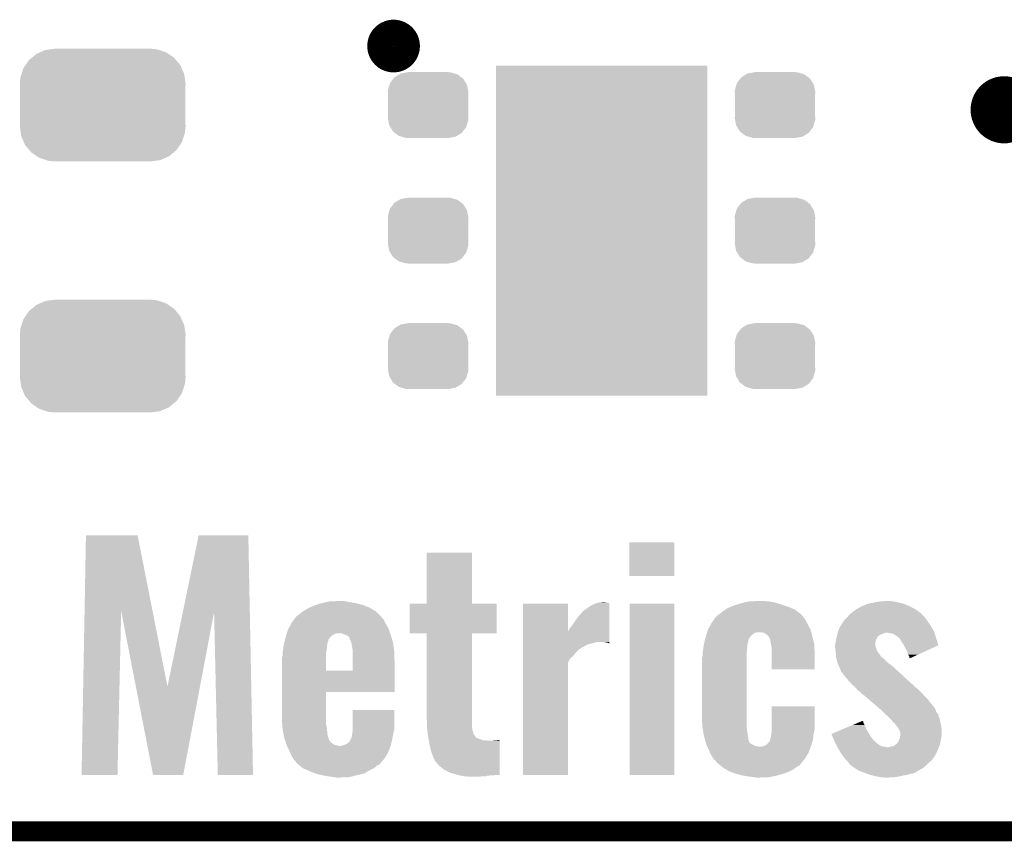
# Model space of a CAD drawing. Extents: x -1.3 to 24.2, y -3.9 to 56.
# Tile 4 of 45: x 7 to 14.5, y -3.9 to 2.3. Entities that reach past the tile are written whole.
import ezdxf

# ---------------------------------------------------------------- set-up
doc = ezdxf.new("R2010")
doc.units = 0
doc.layers.get('0').update_dxf_attribs({"linetype": 'CONTINUOUS'})
for name, color, linetype in [('LIFE_METRICS_CLICK_V101_GKO', 9, 'CONTINUOUS'), ('LIFE_METRICS_CLICK_V101_GTO', 11, 'CONTINUOUS'), ('LIFE_METRICS_CLICK_V101_GTS', 8, 'CONTINUOUS')]:
    doc.layers.add(name, color=color, linetype=linetype)

# ---------------------------------------------------------------- blocks, each defined once
blk = doc.blocks.new('RECTANGLE_99')
blk.add_solid([(0.8001, 1.24968), (0.8001, -1.24968), (-0.8001, 1.24968), (-0.8001, -1.24968)])
blk = doc.blocks.new('CUSTOM_115')
for points in [[(-0.254768, 0.210758), (-0.218054, 0.233), (0.251368, 0.210758), (0.222016, 0.233)], [(-0.218054, 0.233), (-0.20777, 0.23923), (0.222016, 0.233), (0.200324, 0.23923)], [(-0.20777, 0.23923), (-0.157486, 0.248168), (0.200324, 0.23923), (0.169202, 0.248168)], [(-0.157486, 0.248168), (-0.15367, 0.248846), (0.169202, 0.248168), (0.15367, 0.248846)], [(-0.15367, 0.248846), (-0.15367, 0.25019), (0.15367, 0.248846), (0.15367, 0.25019)], [(-0.303986, 0.114586), (-0.29256, 0.153072), (0.301898, 0.114586), (0.2947, 0.153072)], [(-0.29256, 0.153072), (-0.288346, 0.167262), (0.2947, 0.153072), (0.28593, 0.167262)], [(-0.288346, 0.167262), (-0.263218, 0.199814), (0.28593, 0.167262), (0.26581, 0.199814)], [(-0.263218, 0.199814), (-0.254768, 0.210758), (0.26581, 0.199814), (0.251368, 0.210758)], [(-0.3048, 0.09906), (-0.303986, 0.114586), (0.3048, 0.09906), (0.301898, 0.114586)], [(-0.30353, 0.079592), (-0.3048, 0.09906), (0.30353, 0.079592), (0.3048, 0.09906)], [(-0.30353, -0.079592), (-0.30353, 0.079592), (0.30353, -0.079592), (0.30353, 0.079592)], [(-0.3048, -0.09906), (-0.30353, -0.079592), (0.3048, -0.09906), (0.30353, -0.079592)], [(-0.301896, -0.114586), (-0.3048, -0.09906), (0.303986, -0.114586), (0.3048, -0.09906)], [(-0.2947, -0.153072), (-0.301896, -0.114586), (0.292558, -0.153072), (0.303986, -0.114586)], [(-0.285928, -0.167262), (-0.2947, -0.153072), (0.288346, -0.167262), (0.292558, -0.153072)], [(-0.26581, -0.199814), (-0.285928, -0.167262), (0.263216, -0.199814), (0.288346, -0.167262)], [(-0.251366, -0.210758), (-0.26581, -0.199814), (0.254768, -0.210758), (0.263216, -0.199814)], [(-0.222016, -0.233), (-0.251366, -0.210758), (0.218052, -0.233), (0.254768, -0.210758)], [(-0.200322, -0.23923), (-0.222016, -0.233), (0.20777, -0.23923), (0.218052, -0.233)], [(-0.169202, -0.248168), (-0.200322, -0.23923), (0.157484, -0.248168), (0.20777, -0.23923)], [(-0.15367, -0.248846), (-0.169202, -0.248168), (0.15367, -0.248846), (0.157484, -0.248168)], [(-0.15367, -0.25019), (-0.15367, -0.248846), (0.15367, -0.25019), (0.15367, -0.248846)]]:
    blk.add_solid(points)
blk = doc.blocks.new('CUSTOM_116')
for points in [[(-0.537468, 0.357976), (-0.50137, 0.387716), (0.540962, 0.357976), (0.497426, 0.387716)], [(-0.50137, 0.387716), (-0.475056, 0.399202), (0.497426, 0.387716), (0.48061, 0.399202)], [(-0.475056, 0.399202), (-0.434384, 0.416954), (0.48061, 0.399202), (0.427352, 0.416954)], [(-0.434384, 0.416954), (-0.39463, 0.422314), (0.427352, 0.416954), (0.41127, 0.422314)], [(-0.39463, 0.422314), (-0.36195, 0.42672), (0.41127, 0.422314), (0.36195, 0.42672)], [(-0.599296, 0.281086), (-0.585008, 0.30179), (0.596864, 0.281086), (0.587708, 0.30179)], [(-0.585008, 0.30179), (-0.55778, 0.34124), (0.587708, 0.30179), (0.554888, 0.34124)], [(-0.55778, 0.34124), (-0.537468, 0.357976), (0.554888, 0.34124), (0.540962, 0.357976)], [(-0.622738, 0.21186), (-0.614922, 0.234946), (0.620494, 0.21186), (0.617268, 0.234946)], [(-0.614922, 0.234946), (-0.599296, 0.281086), (0.617268, 0.234946), (0.596864, 0.281086)], [(-0.62738, 0.16256), (-0.622738, 0.21186), (0.62738, 0.16256), (0.620494, 0.21186)], [(-0.62611, 0.136688), (-0.62738, 0.16256), (0.62611, 0.136688), (0.62738, 0.16256)], [(-0.62611, -0.136688), (-0.62611, 0.136688), (0.62611, -0.136688), (0.62611, 0.136688)], [(-0.62738, -0.16256), (-0.62611, -0.136688), (0.62738, -0.16256), (0.62611, -0.136688)], [(-0.620492, -0.21186), (-0.62738, -0.16256), (0.622738, -0.21186), (0.62738, -0.16256)], [(-0.617268, -0.234946), (-0.620492, -0.21186), (0.61492, -0.234946), (0.622738, -0.21186)], [(-0.596862, -0.281086), (-0.617268, -0.234946), (0.599296, -0.281086), (0.61492, -0.234946)], [(-0.587708, -0.30179), (-0.596862, -0.281086), (0.585006, -0.30179), (0.599296, -0.281086)], [(-0.554886, -0.34124), (-0.587708, -0.30179), (0.55778, -0.34124), (0.585006, -0.30179)], [(-0.540962, -0.357976), (-0.554886, -0.34124), (0.537466, -0.357976), (0.55778, -0.34124)], [(-0.497424, -0.387716), (-0.540962, -0.357976), (0.50137, -0.387716), (0.537466, -0.357976)], [(-0.48061, -0.399202), (-0.497424, -0.387716), (0.475054, -0.399202), (0.50137, -0.387716)], [(-0.42735, -0.416954), (-0.48061, -0.399202), (0.434384, -0.416954), (0.475054, -0.399202)], [(-0.41127, -0.422314), (-0.42735, -0.416954), (0.394628, -0.422314), (0.434384, -0.416954)], [(-0.36195, -0.42672), (-0.41127, -0.422314), (0.36195, -0.42672), (0.394628, -0.422314)]]:
    blk.add_solid(points)

msp = doc.modelspace()

# ---------------------------------------------------------------- linework, layer by layer
at = {"layer": 'LIFE_METRICS_CLICK_V101_GKO', "const_width": 0.1524}
msp.add_lwpolyline([(-1.27, -3.81), (21.59, -3.81)], dxfattribs=at)
at = {"layer": 'LIFE_METRICS_CLICK_V101_GTO'}
for points, const_width in [([(9.75614, 2.1336, 1), (9.95426, 2.1336, 1)], 0.20066), ([(14.351, 1.651, 1), (14.605, 1.651, 1)], 0.254)]:
    msp.add_lwpolyline(points, format="xyb", close=True, dxfattribs=dict(at, const_width=const_width))
for points in [[(7.515578, -2.143964), (7.52604, -1.569738), (8.030524, -2.143964), (7.917184, -1.569738)], [(7.52604, -1.569738), (7.526042, -1.56972), (7.917184, -1.569738), (7.526042, -1.56972)], [(8.259482, -2.151586), (8.379472, -1.569742), (8.766782, -2.151586), (8.75538, -1.569742)], [(8.379472, -1.569742), (8.379478, -1.56972), (8.75538, -1.569742), (8.379478, -1.56972)], [(11.64082, -1.877038), (11.64084, -1.623082), (11.981158, -1.877038), (11.98118, -1.623082)], [(11.64084, -1.623082), (11.640842, -1.62306), (11.98118, -1.623082), (11.640842, -1.62306)], [(10.10666, -2.087858), (10.10668, -1.701822), (10.449582, -2.087858), (10.44956, -1.701822)], [(10.10668, -1.701822), (10.106682, -1.7018), (10.44956, -1.701822), (10.106682, -1.7018)], [(11.981158, -1.87706), (11.64082, -1.877038), (11.981158, -1.87706), (11.981158, -1.877038)], [(9.273536, -2.095502), (9.30402, -2.085342), (9.616442, -2.095502), (9.577842, -2.085342)], [(9.30402, -2.085342), (9.315034, -2.0828), (9.577842, -2.085342), (9.568182, -2.0828)], [(9.315034, -2.0828), (9.34805, -2.07518), (9.568182, -2.0828), (9.51738, -2.07518)], [(9.34805, -2.07518), (9.370062, -2.0701), (9.51738, -2.07518), (9.491982, -2.0701)], [(9.370062, -2.0701), (9.44372, -2.06756), (9.491982, -2.0701), (9.479282, -2.06756)], [(11.361418, -2.0955), (11.386818, -2.08534), (11.488418, -2.0955), (11.488418, -2.08534)], [(11.386818, -2.08534), (11.395224, -2.082818), (11.488418, -2.08534), (11.48842, -2.082818)], [(11.395224, -2.082818), (11.412222, -2.07772), (11.48842, -2.082818), (11.4681, -2.07772)], [(11.412222, -2.07772), (11.440158, -2.07518), (11.4681, -2.07772), (11.452862, -2.07518)], [(12.45906, -2.09296), (12.4841, -2.08534), (12.7889, -2.09296), (12.764772, -2.08534)], [(12.4841, -2.08534), (12.51458, -2.07772), (12.764772, -2.08534), (12.740642, -2.07772)], [(12.51458, -2.07772), (12.545062, -2.0701), (12.740642, -2.07772), (12.69492, -2.0701)], [(12.545062, -2.0701), (12.62126, -2.06756), (12.69492, -2.0701), (12.65682, -2.06756)], [(13.444222, -2.08788), (13.4747, -2.0828), (13.715996, -2.08788), (13.695678, -2.0828)], [(13.4747, -2.0828), (13.496712, -2.07772), (13.695678, -2.0828), (13.67536, -2.07772)], [(13.496712, -2.07772), (13.50772, -2.07518), (13.67536, -2.07772), (13.663506, -2.07518)], [(13.50772, -2.07518), (13.54328, -2.0701), (13.663506, -2.07518), (13.639798, -2.0701)], [(13.54328, -2.0701), (13.583918, -2.06756), (13.639798, -2.0701), (13.61186, -2.06756)], [(7.493, -3.383258), (7.515578, -2.143964), (7.764758, -3.383258), (7.792716, -2.143964)], [(7.903932, -2.715152), (7.792716, -2.143964), (8.143262, -2.715152), (8.030524, -2.143964)], [(8.143262, -2.715152), (8.259482, -2.151586), (8.389348, -2.715152), (8.49626, -2.151586)], [(8.52424, -3.383258), (8.49626, -2.151586), (8.790918, -3.383258), (8.766782, -2.151586)], [(9.14146, -2.16662), (9.164322, -2.14884), (9.742326, -2.16662), (9.723438, -2.14884)], [(9.164322, -2.14884), (9.172446, -2.143762), (9.723438, -2.14884), (9.718042, -2.143762)], [(9.172446, -2.143762), (9.204962, -2.12344), (9.718042, -2.143762), (9.682944, -2.12344)], [(9.204962, -2.12344), (9.222106, -2.11582), (9.682944, -2.12344), (9.669782, -2.11582)], [(9.222106, -2.11582), (9.25068, -2.10312), (9.669782, -2.11582), (9.636442, -2.10312)], [(9.25068, -2.10312), (9.273536, -2.095502), (9.636442, -2.10312), (9.616442, -2.095502)], [(9.97712, -2.311378), (9.97714, -2.087902), (10.634958, -2.311378), (10.63498, -2.087902)], [(9.97714, -2.087902), (9.977142, -2.08788), (10.63498, -2.087902), (10.449582, -2.08788)], [(9.977142, -2.08788), (10.10666, -2.087858), (10.449582, -2.08788), (10.449582, -2.087858)], [(10.835658, -2.296102), (10.83566, -2.087902), (11.17604, -2.296102), (11.176, -2.087902)], [(10.83566, -2.087902), (10.835662, -2.08788), (11.176, -2.087902), (10.835662, -2.08788)], [(11.252202, -2.186938), (11.290302, -2.143758), (11.488412, -2.186938), (11.488414, -2.143758)], [(11.290302, -2.143758), (11.33602, -2.11074), (11.488414, -2.143758), (11.488416, -2.11074)], [(11.33602, -2.11074), (11.361418, -2.0955), (11.488416, -2.11074), (11.488418, -2.0955)], [(11.64336, -3.383258), (11.64338, -2.087902), (11.981158, -3.383258), (11.98118, -2.087902)], [(11.64338, -2.087902), (11.643382, -2.08788), (11.98118, -2.087902), (11.643382, -2.08788)], [(12.32154, -2.16662), (12.3444, -2.14884), (12.938758, -2.16662), (12.915508, -2.14884)], [(12.3444, -2.14884), (12.365732, -2.133602), (12.915508, -2.14884), (12.89558, -2.133602)], [(12.365732, -2.133602), (12.37996, -2.12344), (12.89558, -2.133602), (12.87187, -2.12344)], [(12.37996, -2.12344), (12.408532, -2.11074), (12.87187, -2.12344), (12.842238, -2.11074)], [(12.408532, -2.11074), (12.42568, -2.103118), (12.842238, -2.11074), (12.819374, -2.103118)], [(12.42568, -2.103118), (12.45906, -2.09296), (12.819374, -2.103118), (12.7889, -2.09296)], [(13.307062, -2.169158), (13.319754, -2.159004), (13.856546, -2.169158), (13.848082, -2.159004)], [(13.319754, -2.159004), (13.322934, -2.15646), (13.848082, -2.159004), (13.843002, -2.15646)], [(13.322934, -2.15646), (13.33246, -2.14884), (13.843002, -2.15646), (13.83261, -2.14884)], [(13.33246, -2.14884), (13.357858, -2.13106), (13.83261, -2.14884), (13.808362, -2.13106)], [(13.357858, -2.13106), (13.362208, -2.128522), (13.808362, -2.13106), (13.8049, -2.128522)], [(13.362208, -2.128522), (13.38834, -2.11328), (13.8049, -2.128522), (13.77442, -2.11328)], [(13.38834, -2.11328), (13.40358, -2.10566), (13.77442, -2.11328), (13.75918, -2.10566)], [(13.40358, -2.10566), (13.4239, -2.09804), (13.75918, -2.10566), (13.740674, -2.09804)], [(13.4239, -2.09804), (13.444216, -2.087882), (13.740674, -2.09804), (13.716002, -2.087882)], [(13.444216, -2.087882), (13.444222, -2.08788), (13.716002, -2.087882), (13.715996, -2.08788)], [(9.063082, -2.27076), (9.083042, -2.23266), (9.81456, -2.27076), (9.7917, -2.23266)], [(9.083042, -2.23266), (9.103624, -2.204724), (9.7917, -2.23266), (9.779002, -2.204724)], [(9.103624, -2.204724), (9.112984, -2.192022), (9.779002, -2.204724), (9.763766, -2.192022)], [(9.112984, -2.192022), (9.118596, -2.184406), (9.763766, -2.192022), (9.76122, -2.184406)], [(9.118596, -2.184406), (9.118602, -2.184398), (9.76122, -2.184406), (9.761212, -2.184398)], [(9.118602, -2.184398), (9.12622, -2.17932), (9.761212, -2.184398), (9.755818, -2.17932)], [(9.12622, -2.17932), (9.14146, -2.16662), (9.755818, -2.17932), (9.742326, -2.16662)], [(11.19632, -2.26568), (11.22172, -2.23012), (11.488406, -2.26568), (11.488408, -2.23012)], [(11.22172, -2.23012), (11.252202, -2.186938), (11.488408, -2.23012), (11.488412, -2.186938)], [(12.25913, -2.24028), (12.263122, -2.23266), (12.98956, -2.24028), (12.985458, -2.23266)], [(12.263122, -2.23266), (12.281836, -2.20726), (12.985458, -2.23266), (12.971782, -2.20726)], [(12.281836, -2.20726), (12.298682, -2.1844), (12.971782, -2.20726), (12.954, -2.1844)], [(12.298682, -2.1844), (12.30376, -2.17932), (12.954, -2.1844), (12.949768, -2.17932)], [(12.30376, -2.17932), (12.317984, -2.16916), (12.949768, -2.17932), (12.9413, -2.16916)], [(12.317984, -2.16916), (12.321536, -2.166622), (12.9413, -2.16916), (12.93876, -2.166622)], [(12.321536, -2.166622), (12.32154, -2.16662), (12.93876, -2.166622), (12.938758, -2.16662)], [(13.25118, -2.237738), (13.253722, -2.23266), (13.91031, -2.237738), (13.907046, -2.23266)], [(13.253722, -2.23266), (13.26134, -2.2225), (13.907046, -2.23266), (13.900514, -2.2225)], [(13.26134, -2.2225), (13.263032, -2.21996), (13.900514, -2.2225), (13.89888, -2.21996)], [(13.263032, -2.21996), (13.271502, -2.207258), (13.89888, -2.21996), (13.889642, -2.207258)], [(13.271502, -2.207258), (13.289276, -2.192022), (13.889642, -2.207258), (13.87856, -2.192022)], [(13.289276, -2.192022), (13.289282, -2.192018), (13.87856, -2.192022), (13.878558, -2.192018)], [(13.289282, -2.192018), (13.30311, -2.174238), (13.878558, -2.192018), (13.860778, -2.174238)], [(13.30311, -2.174238), (13.307062, -2.169158), (13.860778, -2.174238), (13.856546, -2.169158)], [(9.047018, -2.3114), (9.0551, -2.285998), (9.829534, -2.3114), (9.820174, -2.285998)], [(9.0551, -2.285998), (9.063082, -2.27076), (9.820174, -2.285998), (9.81456, -2.27076)], [(10.835656, -2.37744), (10.835658, -2.296102), (11.488398, -2.37744), (11.488404, -2.296102)], [(11.17604, -2.296102), (11.18108, -2.288538), (11.488404, -2.296102), (11.488404, -2.288538)], [(11.18108, -2.288538), (11.18616, -2.27838), (11.488404, -2.288538), (11.488404, -2.27838)], [(11.18616, -2.27838), (11.19632, -2.26568), (11.488404, -2.27838), (11.488406, -2.26568)], [(12.223864, -2.321562), (12.228712, -2.306322), (12.570458, -2.321562), (12.595856, -2.306322)], [(12.228712, -2.306322), (12.229522, -2.30378), (12.595856, -2.306322), (12.61618, -2.30378)], [(12.229522, -2.30378), (12.23518, -2.285998), (13.01777, -2.30378), (13.01309, -2.285998)], [(12.23518, -2.285998), (12.236508, -2.283462), (13.01309, -2.285998), (13.012422, -2.283462)], [(12.236508, -2.283462), (12.25913, -2.24028), (13.012422, -2.283462), (12.98956, -2.24028)], [(12.656818, -2.30632), (12.623802, -2.30378), (13.018438, -2.30632), (13.01777, -2.30378)], [(12.677138, -2.31902), (12.656818, -2.30632), (13.02178, -2.31902), (13.018438, -2.30632)], [(13.217182, -2.3114), (13.218356, -2.30632), (13.56868, -2.3114), (13.586456, -2.30632)], [(13.218356, -2.30632), (13.2207, -2.29616), (13.95019, -2.30632), (13.947142, -2.29616)], [(13.2207, -2.29616), (13.220702, -2.296158), (13.947142, -2.29616), (13.947142, -2.296158)], [(13.220702, -2.296158), (13.233402, -2.26568), (13.947142, -2.296158), (13.928092, -2.26568)], [(13.233402, -2.26568), (13.239866, -2.25552), (13.928092, -2.26568), (13.92174, -2.25552)], [(13.239866, -2.25552), (13.25118, -2.237738), (13.92174, -2.25552), (13.91031, -2.237738)], [(13.6144, -2.3114), (13.594078, -2.30632), (13.951714, -2.3114), (13.95019, -2.30632)], [(9.02462, -2.39522), (9.027038, -2.385058), (9.35355, -2.39522), (9.354822, -2.385058)], [(9.027038, -2.385058), (9.030666, -2.36982), (9.354822, -2.385058), (9.359898, -2.36982)], [(9.030666, -2.36982), (9.033086, -2.359656), (9.359898, -2.36982), (9.362442, -2.359656)], [(9.033086, -2.359656), (9.0349, -2.35204), (9.362442, -2.359656), (9.36752, -2.35204)], [(9.0349, -2.35204), (9.03732, -2.341882), (9.36752, -2.35204), (9.375646, -2.341882)], [(9.03732, -2.341882), (9.038128, -2.33934), (9.375646, -2.341882), (9.37768, -2.33934)], [(9.038128, -2.33934), (9.04136, -2.329178), (9.37768, -2.33934), (9.387842, -2.329178)], [(9.04136, -2.329178), (9.04621, -2.31394), (9.387842, -2.329178), (9.415784, -2.31394)], [(9.04621, -2.31394), (9.047018, -2.3114), (9.415784, -2.31394), (9.436102, -2.3114)], [(9.47928, -2.31902), (9.461496, -2.3114), (9.83234, -2.31902), (9.829534, -2.3114)], [(9.50468, -2.329184), (9.47928, -2.31902), (9.835434, -2.329184), (9.83234, -2.31902)], [(9.52246, -2.346966), (9.50468, -2.329184), (9.840846, -2.346966), (9.835434, -2.329184)], [(9.522462, -2.349502), (9.52246, -2.346966), (9.841618, -2.349502), (9.840846, -2.346966)], [(9.52754, -2.36474), (9.522462, -2.349502), (9.846256, -2.36474), (9.841618, -2.349502)], [(9.533892, -2.377442), (9.52754, -2.36474), (9.85012, -2.377442), (9.846256, -2.36474)], [(9.53516, -2.379982), (9.533892, -2.377442), (9.850484, -2.379982), (9.85012, -2.377442)], [(9.54278, -2.42316), (9.53516, -2.379982), (9.856652, -2.42316), (9.850484, -2.379982)], [(10.106638, -2.3114), (9.97712, -2.311378), (10.634958, -2.3114), (10.634958, -2.311378)], [(10.10664, -2.311422), (10.106638, -2.3114), (10.44956, -2.311422), (10.634958, -2.3114)], [(10.10666, -2.96418), (10.10664, -2.311422), (10.44956, -2.96418), (10.44956, -2.311422)], [(10.835656, -2.37998), (10.835656, -2.37744), (11.38682, -2.37998), (11.399518, -2.37744)], [(10.835656, -2.38506), (10.835656, -2.37998), (11.36904, -2.38506), (11.38682, -2.37998)], [(10.835656, -2.39522), (10.835656, -2.38506), (11.325858, -2.39522), (11.36904, -2.38506)], [(11.463018, -2.37998), (11.440158, -2.37744), (11.488398, -2.37998), (11.488398, -2.37744)], [(11.480798, -2.385058), (11.463018, -2.37998), (11.488398, -2.385058), (11.488398, -2.37998)], [(11.485876, -2.387598), (11.480798, -2.385058), (11.488398, -2.387598), (11.488398, -2.385058)], [(12.2047, -2.39522), (12.208932, -2.37744), (12.5349, -2.39522), (12.53998, -2.37744)], [(12.208932, -2.37744), (12.21498, -2.352044), (12.53998, -2.37744), (12.545058, -2.352044)], [(12.21498, -2.352044), (12.21619, -2.346962), (12.545058, -2.352044), (12.550138, -2.346962)], [(12.21619, -2.346962), (12.2174, -2.341882), (12.550138, -2.346962), (12.553524, -2.341882)], [(12.2174, -2.341882), (12.220632, -2.33172), (12.553524, -2.341882), (12.5603, -2.33172)], [(12.220632, -2.33172), (12.223864, -2.321562), (12.5603, -2.33172), (12.570458, -2.321562)], [(12.68984, -2.331718), (12.677138, -2.31902), (13.02512, -2.331718), (13.02178, -2.31902)], [(12.689844, -2.33172), (12.68984, -2.331718), (13.02512, -2.33172), (13.02512, -2.331718)], [(12.694914, -2.334258), (12.689844, -2.33172), (13.025756, -2.334258), (13.02512, -2.33172)], [(12.70254, -2.3495), (12.694914, -2.334258), (13.029566, -2.3495), (13.025756, -2.334258)], [(12.70762, -2.36728), (12.70254, -2.3495), (13.03401, -2.36728), (13.029566, -2.3495)], [(12.712702, -2.392682), (12.70762, -2.36728), (13.04036, -2.392682), (13.03401, -2.36728)], [(13.19929, -2.392678), (13.20292, -2.379978), (13.50264, -2.392678), (13.50391, -2.379978)], [(13.20292, -2.379978), (13.20433, -2.367284), (13.50391, -2.379978), (13.50518, -2.367284)], [(13.20433, -2.367284), (13.20546, -2.357118), (13.50518, -2.367284), (13.51026, -2.357118)], [(13.20546, -2.357118), (13.20823, -2.34696), (13.51026, -2.357118), (13.51534, -2.34696)], [(13.20823, -2.34696), (13.211692, -2.334262), (13.51534, -2.34696), (13.522958, -2.334262)], [(13.211692, -2.334262), (13.212386, -2.331722), (13.522958, -2.334262), (13.5255, -2.331722)], [(13.212386, -2.331722), (13.21308, -2.32918), (13.5255, -2.331722), (13.530074, -2.32918)], [(13.21308, -2.32918), (13.215424, -2.31902), (13.530074, -2.32918), (13.548358, -2.31902)], [(13.215424, -2.31902), (13.217182, -2.3114), (13.548358, -2.31902), (13.56868, -2.3114)], [(13.634718, -2.31394), (13.6144, -2.3114), (13.952476, -2.31394), (13.951714, -2.3114)], [(13.667738, -2.334258), (13.634718, -2.31394), (13.95857, -2.334258), (13.952476, -2.31394)], [(13.682256, -2.34696), (13.667738, -2.334258), (13.96238, -2.34696), (13.95857, -2.334258)], [(13.688058, -2.352038), (13.682256, -2.34696), (13.963994, -2.352038), (13.96238, -2.34696)], [(13.693138, -2.359658), (13.688058, -2.352038), (13.966416, -2.359658), (13.963994, -2.352038)], [(13.69568, -2.36474), (13.693138, -2.359658), (13.968032, -2.36474), (13.966416, -2.359658)], [(13.718968, -2.402848), (13.69568, -2.36474), (13.980142, -2.402848), (13.968032, -2.36474)], [(9.01446, -2.484118), (9.016046, -2.458718), (9.34466, -2.484118), (9.34466, -2.458718)], [(9.016046, -2.458718), (9.017, -2.44348), (9.34466, -2.458718), (9.3472, -2.44348)], [(9.017, -2.44348), (9.019406, -2.428242), (9.3472, -2.44348), (9.34974, -2.428242)], [(9.019406, -2.428242), (9.023014, -2.40538), (9.34974, -2.428242), (9.35228, -2.40538)], [(9.023014, -2.40538), (9.02462, -2.39522), (9.35228, -2.40538), (9.35355, -2.39522)], [(9.54532, -2.440942), (9.54278, -2.42316), (9.859192, -2.440942), (9.856652, -2.42316)], [(9.545306, -2.52984), (9.545318, -2.448562), (9.86282, -2.52984), (9.86028, -2.448562)], [(9.545318, -2.448562), (9.54532, -2.440942), (9.86028, -2.448562), (9.859192, -2.440942)], [(10.835654, -2.461262), (10.835656, -2.433322), (11.23188, -2.461262), (11.25982, -2.433322)], [(10.835656, -2.42062), (10.835656, -2.39522), (11.280134, -2.42062), (11.325858, -2.39522)], [(10.835656, -2.420626), (10.835656, -2.42062), (11.277594, -2.420626), (11.280134, -2.42062)], [(10.835656, -2.428242), (10.835656, -2.420626), (11.269976, -2.428242), (11.277594, -2.420626)], [(10.835656, -2.433322), (10.835656, -2.428242), (11.25982, -2.433322), (11.269976, -2.428242)], [(11.488398, -2.3876), (11.485876, -2.387598), (11.488398, -2.3876), (11.488398, -2.387598)], [(12.19454, -2.484118), (12.196762, -2.448558), (12.52982, -2.484118), (12.52982, -2.448558)], [(12.196762, -2.448558), (12.19708, -2.44348), (12.52982, -2.448558), (12.53028, -2.44348)], [(12.19708, -2.44348), (12.200688, -2.42062), (12.53028, -2.44348), (12.53236, -2.42062)], [(12.200688, -2.42062), (12.204698, -2.395222), (12.53236, -2.42062), (12.5349, -2.395222)], [(12.204698, -2.395222), (12.2047, -2.39522), (12.5349, -2.395222), (12.5349, -2.39522)], [(12.71524, -2.405382), (12.712702, -2.392682), (13.040832, -2.405382), (13.04036, -2.392682)], [(12.71778, -2.42316), (12.71524, -2.405382), (13.04149, -2.42316), (13.040832, -2.405382)], [(12.71778, -2.46126), (12.71778, -2.42316), (13.0429, -2.46126), (13.04149, -2.42316)], [(13.19784, -2.397756), (13.19929, -2.392678), (13.50264, -2.397756), (13.50264, -2.392678)], [(13.19784, -2.39776), (13.19784, -2.397756), (13.50264, -2.39776), (13.50264, -2.397756)], [(13.19784, -2.415538), (13.19784, -2.39776), (13.505182, -2.415538), (13.50264, -2.39776)], [(13.197842, -2.415542), (13.19784, -2.415538), (13.505182, -2.415542), (13.505182, -2.415538)], [(13.201334, -2.443482), (13.197842, -2.415542), (13.515342, -2.443482), (13.505182, -2.415542)], [(13.20292, -2.45618), (13.201334, -2.443482), (13.524134, -2.45618), (13.515342, -2.443482)], [(13.204372, -2.476502), (13.20292, -2.45618), (13.538202, -2.476502), (13.524134, -2.45618)], [(13.72362, -2.410462), (13.718968, -2.402848), (13.963346, -2.410462), (13.980142, -2.402848)], [(13.74394, -2.4511), (13.72362, -2.410462), (13.8737, -2.4511), (13.963346, -2.410462)], [(13.75156, -2.47396), (13.74394, -2.4511), (13.823274, -2.47396), (13.8737, -2.4511)], [(9.00938, -2.593318), (9.009382, -2.496816), (9.34466, -2.593318), (9.34466, -2.496816)], [(9.009382, -2.496816), (9.01446, -2.484118), (9.34466, -2.496816), (9.34466, -2.484118)], [(9.545298, -2.59334), (9.545306, -2.52984), (9.862812, -2.59334), (9.86282, -2.52984)], [(10.83564, -3.383258), (10.835654, -2.532386), (11.175978, -3.383258), (11.176, -2.532386)], [(10.835654, -2.48412), (10.835654, -2.461262), (11.2141, -2.48412), (11.23188, -2.461262)], [(10.835654, -2.504442), (10.835654, -2.48412), (11.191238, -2.504442), (11.2141, -2.48412)], [(10.835654, -2.532386), (10.835654, -2.504442), (11.176, -2.532386), (11.191238, -2.504442)], [(12.18946, -2.956562), (12.189462, -2.496816), (12.52982, -2.956562), (12.52982, -2.496816)], [(12.189462, -2.496816), (12.19454, -2.484118), (12.52982, -2.496816), (12.52982, -2.484118)], [(12.71778, -2.585698), (12.71778, -2.46126), (13.042878, -2.585698), (13.0429, -2.46126)], [(13.204554, -2.479044), (13.204372, -2.476502), (13.540742, -2.479044), (13.538202, -2.476502)], [(13.204916, -2.48412), (13.204554, -2.479044), (13.543282, -2.48412), (13.540742, -2.479044)], [(13.20546, -2.49174), (13.204916, -2.48412), (13.550902, -2.49174), (13.543282, -2.48412)], [(13.206048, -2.49428), (13.20546, -2.49174), (13.55344, -2.49428), (13.550902, -2.49174)], [(13.208392, -2.504442), (13.206048, -2.49428), (13.568682, -2.504442), (13.55344, -2.49428)], [(13.212496, -2.522222), (13.208392, -2.504442), (13.58392, -2.522222), (13.568682, -2.504442)], [(13.21308, -2.524758), (13.212496, -2.522222), (13.58682, -2.524758), (13.58392, -2.522222)], [(13.218624, -2.54), (13.21308, -2.524758), (13.604238, -2.54), (13.58682, -2.524758)], [(13.75918, -2.486658), (13.75156, -2.47396), (13.795262, -2.486658), (13.823274, -2.47396)], [(13.76172, -2.496818), (13.75918, -2.486658), (13.77285, -2.496818), (13.795262, -2.486658)], [(13.76172, -2.501864), (13.76172, -2.496818), (13.76172, -2.501864), (13.77285, -2.496818)], [(9.00938, -2.59334), (9.00938, -2.593318), (9.545298, -2.59334), (9.34466, -2.593318)], [(9.00938, -2.7559), (9.00938, -2.59334), (9.862798, -2.7559), (9.862812, -2.59334)], [(13.042878, -2.58572), (12.71778, -2.585698), (13.042878, -2.58572), (13.042878, -2.585698)], [(13.22324, -2.5527), (13.218624, -2.54), (13.621702, -2.5527), (13.604238, -2.54)], [(13.226628, -2.560322), (13.22324, -2.5527), (13.632182, -2.560322), (13.621702, -2.5527)], [(13.2334, -2.57556), (13.226628, -2.560322), (13.648944, -2.57556), (13.632182, -2.560322)], [(13.237754, -2.58572), (13.2334, -2.57556), (13.66012, -2.58572), (13.648944, -2.57556)], [(13.241018, -2.593338), (13.237754, -2.58572), (13.668448, -2.593338), (13.66012, -2.58572)], [(13.24356, -2.60349), (13.241018, -2.593338), (13.679544, -2.60349), (13.668448, -2.593338)], [(13.248634, -2.606038), (13.24356, -2.60349), (13.68233, -2.606038), (13.679544, -2.60349)], [(13.26896, -2.63398), (13.248634, -2.606038), (13.712872, -2.63398), (13.68233, -2.606038)], [(13.2969, -2.667), (13.26896, -2.63398), (13.748964, -2.667), (13.712872, -2.63398)], [(13.3223, -2.69494), (13.2969, -2.667), (13.779502, -2.69494), (13.748964, -2.667)], [(8.034016, -3.383262), (7.903932, -2.715152), (8.262604, -3.383262), (8.389348, -2.715152)], [(9.00938, -2.755922), (9.00938, -2.7559), (9.34466, -2.755922), (9.862798, -2.7559)], [(9.00938, -2.956562), (9.00938, -2.755922), (9.34466, -2.956562), (9.34466, -2.755922)], [(13.322304, -2.694942), (13.3223, -2.69494), (13.779504, -2.694942), (13.779502, -2.69494)], [(13.3251, -2.697484), (13.322304, -2.694942), (13.784582, -2.697484), (13.779504, -2.694942)], [(13.341862, -2.712722), (13.3251, -2.697484), (13.797282, -2.712722), (13.784582, -2.697484)], [(13.35024, -2.72034), (13.341862, -2.712722), (13.807078, -2.72034), (13.797282, -2.712722)], [(13.359272, -2.7305), (13.35024, -2.72034), (13.82014, -2.7305), (13.807078, -2.72034)], [(13.37056, -2.7432), (13.359272, -2.7305), (13.834428, -2.7432), (13.82014, -2.7305)], [(13.380358, -2.75082), (13.37056, -2.7432), (13.843, -2.75082), (13.834428, -2.7432)], [(13.393418, -2.76098), (13.380358, -2.75082), (13.852238, -2.76098), (13.843, -2.75082)], [(13.40612, -2.773678), (13.393418, -2.76098), (13.86378, -2.773678), (13.852238, -2.76098)], [(13.411196, -2.776218), (13.40612, -2.773678), (13.86609, -2.776218), (13.86378, -2.773678)], [(13.414184, -2.77876), (13.411196, -2.776218), (13.8684, -2.77876), (13.86609, -2.776218)], [(13.447016, -2.806702), (13.414184, -2.77876), (13.89634, -2.806702), (13.8684, -2.77876)], [(13.485812, -2.83972), (13.447016, -2.806702), (13.92174, -2.83972), (13.89634, -2.806702)], [(9.54532, -3.037842), (9.54534, -2.893082), (9.86028, -3.037842), (9.86028, -2.893082)], [(9.54534, -2.893082), (9.545342, -2.89306), (9.86028, -2.893082), (9.545342, -2.89306)], [(12.71778, -3.040382), (12.7178, -2.865142), (13.0429, -3.040382), (13.0429, -2.865142)], [(12.7178, -2.865142), (12.717802, -2.86512), (13.0429, -2.865142), (12.717802, -2.86512)], [(13.521632, -2.870204), (13.485812, -2.83972), (13.947142, -2.870204), (13.92174, -2.83972)], [(13.527596, -2.87528), (13.521632, -2.870204), (13.949682, -2.87528), (13.947142, -2.870204)], [(13.53058, -2.87782), (13.527596, -2.87528), (13.951588, -2.87782), (13.949682, -2.87528)], [(13.538966, -2.885442), (13.53058, -2.87782), (13.957302, -2.885442), (13.951588, -2.87782)], [(13.55852, -2.90322), (13.538966, -2.885442), (13.962382, -2.90322), (13.957302, -2.885442)], [(13.558522, -2.903222), (13.55852, -2.90322), (13.962382, -2.903222), (13.962382, -2.90322)], [(13.578842, -2.923542), (13.558522, -2.903222), (13.97762, -2.923542), (13.962382, -2.903222)], [(9.012598, -3.004822), (9.00938, -2.956562), (9.34466, -3.004822), (9.34466, -2.956562)], [(10.108824, -3.0226), (10.10666, -2.96418), (10.44956, -3.0226), (10.44956, -2.96418)], [(12.194372, -3.03022), (12.18946, -2.956562), (12.52982, -3.03022), (12.52982, -2.956562)], [(13.363782, -2.992122), (13.394058, -2.97943), (13.41374, -2.992122), (13.4112, -2.97943)], [(13.394058, -2.97943), (13.400126, -2.976886), (13.4112, -2.97943), (13.406134, -2.976886)], [(13.400126, -2.976886), (13.40612, -2.974374), (13.406134, -2.976886), (13.40612, -2.974374)], [(13.58392, -2.928622), (13.578842, -2.923542), (13.979468, -2.928622), (13.97762, -2.923542)], [(13.60424, -2.9464), (13.58392, -2.928622), (13.985932, -2.9464), (13.979468, -2.928622)], [(13.609322, -2.951482), (13.60424, -2.9464), (13.98778, -2.951482), (13.985932, -2.9464)], [(13.62202, -2.96418), (13.609322, -2.951482), (13.990712, -2.96418), (13.98778, -2.951482)], [(13.632178, -2.976878), (13.62202, -2.96418), (13.993642, -2.976878), (13.990712, -2.96418)], [(13.6398, -2.9845), (13.632178, -2.976878), (13.9954, -2.9845), (13.993642, -2.976878)], [(9.013954, -3.025142), (9.012598, -3.004822), (9.34974, -3.025142), (9.34466, -3.004822)], [(9.01446, -3.03276), (9.013954, -3.025142), (9.350502, -3.03276), (9.34974, -3.025142)], [(9.022458, -3.07594), (9.01446, -3.03276), (9.35482, -3.07594), (9.350502, -3.03276)], [(9.542144, -3.0734), (9.54532, -3.047998), (9.85266, -3.0734), (9.858102, -3.047998)], [(9.54532, -3.047998), (9.54532, -3.037842), (9.858102, -3.047998), (9.86028, -3.037842)], [(10.1092, -3.03276), (10.108824, -3.0226), (10.45083, -3.03276), (10.44956, -3.0226)], [(10.11042, -3.042922), (10.1092, -3.03276), (10.4521, -3.042922), (10.45083, -3.03276)], [(10.114382, -3.075944), (10.11042, -3.042922), (10.462262, -3.075944), (10.4521, -3.042922)], [(12.19454, -3.03276), (12.194372, -3.03022), (12.530138, -3.03276), (12.52982, -3.03022)], [(12.198096, -3.05054), (12.19454, -3.03276), (12.53236, -3.05054), (12.530138, -3.03276)], [(12.20724, -3.096258), (12.198096, -3.05054), (12.53998, -3.096258), (12.53236, -3.05054)], [(12.71524, -3.0734), (12.71778, -3.050538), (13.035824, -3.0734), (13.040722, -3.050538)], [(12.71778, -3.050538), (12.71778, -3.040382), (13.040722, -3.050538), (13.0429, -3.040382)], [(13.169918, -3.073394), (13.254728, -3.03784), (13.456918, -3.073394), (13.434062, -3.03784)], [(13.254728, -3.03784), (13.333498, -3.004818), (13.434062, -3.03784), (13.42136, -3.004818)], [(13.333498, -3.004818), (13.363782, -2.992122), (13.42136, -3.004818), (13.41374, -2.992122)], [(13.642338, -2.987038), (13.6398, -2.9845), (13.995944, -2.987038), (13.9954, -2.9845)], [(13.649952, -2.992116), (13.642338, -2.987038), (13.997032, -2.992116), (13.995944, -2.987038)], [(13.64996, -2.994656), (13.649952, -2.992116), (13.997578, -2.994656), (13.997032, -2.992116)], [(13.66266, -3.01244), (13.64996, -2.994656), (14.001388, -3.01244), (13.997578, -2.994656)], [(13.67028, -3.02006), (13.66266, -3.01244), (14.00302, -3.02006), (14.001388, -3.01244)], [(13.675358, -3.02514), (13.67028, -3.02006), (14.00336, -3.02514), (14.00302, -3.02006)], [(13.68806, -3.05054), (13.675358, -3.02514), (14.005054, -3.05054), (14.00336, -3.02514)], [(13.690238, -3.058158), (13.68806, -3.05054), (14.00556, -3.058158), (14.005054, -3.05054)], [(9.02622, -3.096258), (9.022458, -3.07594), (9.3599, -3.096258), (9.35482, -3.07594)], [(9.02716, -3.10134), (9.02622, -3.096258), (9.361594, -3.10134), (9.3599, -3.096258)], [(9.03282, -3.119124), (9.02716, -3.10134), (9.36752, -3.119124), (9.361594, -3.10134)], [(9.033628, -3.121666), (9.03282, -3.119124), (9.367526, -3.121666), (9.36752, -3.119124)], [(9.034434, -3.1242), (9.033628, -3.121666), (9.37006, -3.1242), (9.367526, -3.121666)], [(9.039284, -3.139442), (9.034434, -3.1242), (9.382762, -3.139442), (9.37006, -3.1242)], [(9.52246, -3.131814), (9.525, -3.1242), (9.840594, -3.131814), (9.842498, -3.1242)], [(9.525, -3.1242), (9.530078, -3.11404), (9.842498, -3.1242), (9.84504, -3.11404)], [(9.530078, -3.11404), (9.53516, -3.103878), (9.84504, -3.11404), (9.846944, -3.103878)], [(9.53516, -3.103878), (9.54024, -3.088638), (9.846944, -3.103878), (9.849802, -3.088638)], [(9.54024, -3.088638), (9.542144, -3.0734), (9.849802, -3.088638), (9.85266, -3.0734)], [(10.11682, -3.096262), (10.114382, -3.075944), (10.47649, -3.096262), (10.462262, -3.075944)], [(10.117744, -3.101342), (10.11682, -3.096262), (10.480046, -3.101342), (10.47649, -3.096262)], [(10.118206, -3.10388), (10.117744, -3.101342), (10.487658, -3.10388), (10.480046, -3.101342)], [(10.119592, -3.1115), (10.118206, -3.10388), (10.50544, -3.1115), (10.487658, -3.10388)], [(10.121438, -3.12166), (10.119592, -3.1115), (10.533382, -3.12166), (10.50544, -3.1115)], [(10.1219, -3.1242), (10.121438, -3.12166), (10.576558, -3.1242), (10.533382, -3.12166)], [(10.12698, -3.15214), (10.1219, -3.1242), (10.657836, -3.15214), (10.657838, -3.1242)], [(10.59942, -3.1242), (10.62482, -3.12166), (10.657838, -3.1242), (10.657838, -3.12166)], [(10.62482, -3.12166), (10.65784, -3.119144), (10.657838, -3.12166), (10.65784, -3.119144)], [(12.20724, -3.096262), (12.20724, -3.096258), (12.539982, -3.096262), (12.53998, -3.096258)], [(12.213908, -3.119122), (12.20724, -3.096262), (12.542522, -3.119122), (12.539982, -3.096262)], [(12.219092, -3.1369), (12.213908, -3.119122), (12.55014, -3.1369), (12.542522, -3.119122)], [(12.69746, -3.1369), (12.70254, -3.12928), (13.024586, -3.1369), (13.026992, -3.12928)], [(12.70254, -3.12928), (12.70508, -3.12166), (13.026992, -3.12928), (13.029398, -3.12166)], [(12.70508, -3.12166), (12.705502, -3.119122), (13.029398, -3.12166), (13.0302, -3.119122)], [(12.705502, -3.119122), (12.707622, -3.106418), (13.0302, -3.119122), (13.031694, -3.106418)], [(12.707622, -3.106418), (12.7127, -3.093716), (13.031694, -3.106418), (13.033188, -3.093716)], [(12.7127, -3.093716), (12.714922, -3.07594), (13.033188, -3.093716), (13.03528, -3.07594)], [(12.714922, -3.07594), (12.71524, -3.0734), (13.03528, -3.07594), (13.035824, -3.0734)], [(13.169922, -3.0734), (13.169918, -3.073394), (13.45692, -3.0734), (13.456918, -3.073394)], [(13.186474, -3.111502), (13.169922, -3.0734), (13.479782, -3.111502), (13.45692, -3.0734)], [(13.1953, -3.13182), (13.186474, -3.111502), (13.501794, -3.13182), (13.479782, -3.111502)], [(13.667742, -3.147054), (13.6779, -3.129278), (13.993706, -3.147054), (13.996668, -3.129278)], [(13.6779, -3.129278), (13.681284, -3.12166), (13.996668, -3.129278), (13.99794, -3.12166)], [(13.681284, -3.12166), (13.68806, -3.106418), (13.99794, -3.12166), (14.000988, -3.106418)], [(13.68806, -3.106418), (13.689752, -3.096258), (14.000988, -3.106418), (14.00302, -3.096258)], [(13.689752, -3.096258), (13.693138, -3.07594), (14.00302, -3.096258), (14.00556, -3.07594)], [(13.69314, -3.068316), (13.690238, -3.058158), (14.00556, -3.068316), (14.00556, -3.058158)], [(13.693138, -3.07594), (13.69314, -3.075938), (14.00556, -3.07594), (14.00556, -3.075938)], [(13.69314, -3.075938), (13.69314, -3.068316), (14.00556, -3.075938), (14.00556, -3.068316)], [(9.044938, -3.157218), (9.039284, -3.139442), (9.408158, -3.157218), (9.382762, -3.139442)], [(9.04494, -3.157222), (9.044938, -3.157218), (9.408162, -3.157222), (9.408158, -3.157218)], [(9.046144, -3.15976), (9.04494, -3.157222), (9.4234, -3.15976), (9.408162, -3.157222)], [(9.04855, -3.16484), (9.046144, -3.15976), (9.443722, -3.16484), (9.4234, -3.15976)], [(9.0678, -3.20548), (9.04855, -3.16484), (9.817366, -3.20548), (9.832338, -3.16484)], [(9.071068, -3.213102), (9.0678, -3.20548), (9.81456, -3.213102), (9.817366, -3.20548)], [(9.451342, -3.16484), (9.47166, -3.159758), (9.832338, -3.16484), (9.833608, -3.159758)], [(9.47166, -3.159758), (9.499602, -3.149598), (9.833608, -3.159758), (9.836148, -3.149598)], [(9.499602, -3.149598), (9.52246, -3.131814), (9.836148, -3.149598), (9.840594, -3.131814)], [(10.13714, -3.197858), (10.12698, -3.15214), (10.657832, -3.197858), (10.657836, -3.15214)], [(10.14984, -3.23342), (10.13714, -3.197858), (10.65783, -3.23342), (10.657832, -3.197858)], [(12.220574, -3.14198), (12.219092, -3.1369), (12.552684, -3.14198), (12.55014, -3.1369)], [(12.223538, -3.15214), (12.220574, -3.14198), (12.567922, -3.15214), (12.552684, -3.14198)], [(12.225018, -3.15722), (12.223538, -3.15214), (12.578082, -3.15722), (12.567922, -3.15214)], [(12.228406, -3.16484), (12.225018, -3.15722), (12.593322, -3.16484), (12.578082, -3.15722)], [(12.230664, -3.16992), (12.228406, -3.16484), (12.623802, -3.16992), (12.593322, -3.16484)], [(12.24534, -3.20294), (12.230664, -3.16992), (13.00186, -3.20294), (13.014026, -3.16992)], [(12.251692, -3.215642), (12.24534, -3.20294), (12.99718, -3.215642), (13.00186, -3.20294)], [(12.63142, -3.16992), (12.651726, -3.16738), (13.014026, -3.16992), (13.014962, -3.16738)], [(12.651726, -3.16738), (12.651742, -3.167378), (13.014962, -3.16738), (13.014962, -3.167378)], [(12.651742, -3.167378), (12.67714, -3.157216), (13.014962, -3.167378), (13.01817, -3.157216)], [(12.67714, -3.157216), (12.69746, -3.1369), (13.01817, -3.157216), (13.024586, -3.1369)], [(13.20038, -3.14198), (13.1953, -3.13182), (13.5128, -3.14198), (13.501794, -3.13182)], [(13.208002, -3.157222), (13.20038, -3.14198), (13.533122, -3.157222), (13.5128, -3.14198)], [(13.21308, -3.16738), (13.208002, -3.157222), (13.550904, -3.16738), (13.533122, -3.157222)], [(13.21435, -3.16992), (13.21308, -3.16738), (13.571218, -3.16992), (13.550904, -3.16738)], [(13.21689, -3.175), (13.21435, -3.16992), (13.594082, -3.175), (13.571218, -3.16992)], [(13.2207, -3.18262), (13.21689, -3.175), (13.980158, -3.18262), (13.983334, -3.175)], [(13.239328, -3.2131), (13.2207, -3.18262), (13.96746, -3.2131), (13.980158, -3.18262)], [(13.599164, -3.175), (13.616938, -3.16992), (13.983334, -3.175), (13.98545, -3.16992)], [(13.616938, -3.16992), (13.642344, -3.164838), (13.98545, -3.16992), (13.987568, -3.164838)], [(13.642344, -3.164838), (13.659272, -3.152142), (13.987568, -3.164838), (13.992858, -3.152142)], [(13.659272, -3.152142), (13.662662, -3.1496), (13.992858, -3.152142), (13.99328, -3.1496)], [(13.662662, -3.1496), (13.667742, -3.147054), (13.99328, -3.1496), (13.993706, -3.147054)], [(9.08304, -3.24104), (9.071068, -3.213102), (9.797486, -3.24104), (9.81456, -3.213102)], [(9.094356, -3.25882), (9.08304, -3.24104), (9.78662, -3.25882), (9.797486, -3.24104)], [(9.10082, -3.268978), (9.094356, -3.25882), (9.778254, -3.268978), (9.78662, -3.25882)], [(9.116056, -3.284218), (9.10082, -3.268978), (9.765702, -3.284218), (9.778254, -3.268978)], [(10.16, -3.25882), (10.14984, -3.23342), (10.657828, -3.25882), (10.65783, -3.23342)], [(10.170158, -3.279136), (10.16, -3.25882), (10.657826, -3.279136), (10.657828, -3.25882)], [(10.200638, -3.3147), (10.170158, -3.279136), (10.657822, -3.3147), (10.657826, -3.279136)], [(12.26312, -3.238498), (12.251692, -3.215642), (12.98321, -3.238498), (12.99718, -3.215642)], [(12.27767, -3.26136), (12.26312, -3.238498), (12.96924, -3.26136), (12.98321, -3.238498)], [(12.2809, -3.266436), (12.27767, -3.26136), (12.965058, -3.266436), (12.96924, -3.26136)], [(12.296134, -3.279138), (12.2809, -3.266436), (12.954598, -3.279138), (12.965058, -3.266436)], [(12.29868, -3.286754), (12.296134, -3.279138), (12.948326, -3.286754), (12.954598, -3.279138)], [(13.24864, -3.22834), (13.239328, -3.2131), (13.959252, -3.22834), (13.96746, -3.2131)], [(13.261976, -3.24612), (13.24864, -3.22834), (13.949678, -3.24612), (13.959252, -3.22834)], [(13.263882, -3.248662), (13.261976, -3.24612), (13.94714, -3.248662), (13.949678, -3.24612)], [(13.271502, -3.25882), (13.263882, -3.248662), (13.93952, -3.25882), (13.94714, -3.248662)], [(13.271502, -3.258822), (13.271502, -3.25882), (13.939518, -3.258822), (13.93952, -3.25882)], [(13.285358, -3.274062), (13.271502, -3.258822), (13.929358, -3.274062), (13.939518, -3.258822)], [(13.2969, -3.28676), (13.285358, -3.274062), (13.91158, -3.28676), (13.929358, -3.274062)], [(9.1186, -3.291834), (9.116056, -3.284218), (9.75943, -3.291834), (9.765702, -3.284218)], [(9.1308, -3.302002), (9.1186, -3.291834), (9.751056, -3.302002), (9.75943, -3.291834)], [(9.133846, -3.30454), (9.1308, -3.302002), (9.745982, -3.30454), (9.751056, -3.302002)], [(9.146036, -3.3147), (9.133846, -3.30454), (9.7282, -3.3147), (9.745982, -3.30454)], [(9.16432, -3.32994), (9.146036, -3.3147), (9.71078, -3.32994), (9.7282, -3.3147)], [(9.16966, -3.332482), (9.16432, -3.32994), (9.707876, -3.332482), (9.71078, -3.32994)], [(9.206992, -3.35026), (9.16966, -3.332482), (9.672322, -3.35026), (9.707876, -3.332482)], [(9.21766, -3.35534), (9.206992, -3.35026), (9.66329, -3.35534), (9.672322, -3.35026)], [(10.2362, -3.34264), (10.200638, -3.3147), (10.65782, -3.34264), (10.657822, -3.3147)], [(10.279378, -3.3655), (10.2362, -3.34264), (10.657818, -3.3655), (10.65782, -3.34264)], [(12.320024, -3.304542), (12.29868, -3.286754), (12.933678, -3.304542), (12.948326, -3.286754)], [(12.326118, -3.309622), (12.320024, -3.304542), (12.931134, -3.309622), (12.933678, -3.304542)], [(12.338304, -3.319778), (12.326118, -3.309622), (12.91336, -3.319778), (12.931134, -3.309622)], [(12.3444, -3.32486), (12.338304, -3.319778), (12.9061, -3.32486), (12.91336, -3.319778)], [(12.365566, -3.33756), (12.3444, -3.32486), (12.887962, -3.33756), (12.9061, -3.32486)], [(12.395198, -3.35534), (12.365566, -3.33756), (12.857482, -3.35534), (12.887962, -3.33756)], [(13.296902, -3.286762), (13.2969, -3.28676), (13.911578, -3.286762), (13.91158, -3.28676)], [(13.314678, -3.309618), (13.296902, -3.286762), (13.888722, -3.309618), (13.911578, -3.286762)], [(13.314682, -3.30962), (13.314678, -3.309618), (13.88872, -3.30962), (13.888722, -3.309618)], [(13.32992, -3.31978), (13.314682, -3.30962), (13.87729, -3.31978), (13.88872, -3.30962)], [(13.332458, -3.322318), (13.32992, -3.31978), (13.874434, -3.322318), (13.87729, -3.31978)], [(13.344242, -3.329942), (13.332458, -3.322318), (13.865858, -3.329942), (13.874434, -3.322318)], [(13.37564, -3.350258), (13.344242, -3.329942), (13.831026, -3.350258), (13.865858, -3.329942)], [(13.41483, -3.3655), (13.37564, -3.350258), (13.804896, -3.3655), (13.831026, -3.350258)], [(7.764758, -3.38328), (7.493, -3.383258), (7.764758, -3.38328), (7.764758, -3.383258)], [(8.262602, -3.38328), (8.034016, -3.383262), (8.262602, -3.38328), (8.262604, -3.383262)], [(8.790918, -3.38328), (8.52424, -3.383258), (8.790918, -3.38328), (8.790918, -3.383258)], [(9.264342, -3.373122), (9.21766, -3.35534), (9.631676, -3.373122), (9.66329, -3.35534)], [(9.270998, -3.375658), (9.264342, -3.373122), (9.621022, -3.375658), (9.631676, -3.373122)], [(9.313674, -3.38582), (9.270998, -3.375658), (9.57834, -3.38582), (9.621022, -3.375658)], [(9.32434, -3.38836), (9.313674, -3.38582), (9.567756, -3.38836), (9.57834, -3.38582)], [(9.37006, -3.39598), (9.32434, -3.38836), (9.536004, -3.39598), (9.567756, -3.38836)], [(9.40816, -3.40106), (9.37006, -3.39598), (9.514838, -3.40106), (9.536004, -3.39598)], [(9.423398, -3.4036), (9.40816, -3.40106), (9.44372, -3.4036), (9.514838, -3.40106)], [(10.32256, -3.3782), (10.279378, -3.3655), (10.657818, -3.3782), (10.657818, -3.3655)], [(10.34161, -3.38328), (10.32256, -3.3782), (10.657818, -3.38328), (10.657818, -3.3782)], [(10.351136, -3.38582), (10.34161, -3.38328), (10.617198, -3.38582), (10.632438, -3.38328)], [(10.36066, -3.38836), (10.351136, -3.38582), (10.579098, -3.38836), (10.59942, -3.38582)], [(10.360672, -3.388362), (10.36066, -3.38836), (10.568938, -3.388362), (10.579098, -3.38836)], [(10.39114, -3.39344), (10.360672, -3.388362), (10.553696, -3.39344), (10.568938, -3.388362)], [(10.41654, -3.39598), (10.39114, -3.39344), (10.513058, -3.39598), (10.53592, -3.39344)], [(11.175978, -3.38328), (10.83564, -3.383258), (11.175978, -3.38328), (11.175978, -3.383258)], [(11.981158, -3.38328), (11.64336, -3.383258), (11.981158, -3.38328), (11.981158, -3.383258)], [(12.441876, -3.37312), (12.395198, -3.35534), (12.811762, -3.37312), (12.857482, -3.35534)], [(12.448538, -3.375658), (12.441876, -3.37312), (12.802878, -3.375658), (12.811762, -3.37312)], [(12.49934, -3.38836), (12.448538, -3.375658), (12.758422, -3.38836), (12.802878, -3.375658)], [(12.54506, -3.39598), (12.49934, -3.38836), (12.720318, -3.39598), (12.758422, -3.38836)], [(12.5857, -3.40106), (12.54506, -3.39598), (12.694918, -3.40106), (12.720318, -3.39598)], [(12.598398, -3.4036), (12.5857, -3.40106), (12.62126, -3.4036), (12.694918, -3.40106)], [(13.414836, -3.365502), (13.41483, -3.3655), (13.802356, -3.365502), (13.804896, -3.3655)], [(13.42136, -3.36804), (13.414836, -3.365502), (13.797278, -3.36804), (13.802356, -3.365502)], [(13.434908, -3.37312), (13.42136, -3.36804), (13.787116, -3.37312), (13.797278, -3.36804)], [(13.441682, -3.37566), (13.434908, -3.37312), (13.769338, -3.37566), (13.787116, -3.37312)], [(13.461998, -3.383278), (13.441682, -3.37566), (13.743946, -3.383278), (13.769338, -3.37566)], [(13.462008, -3.38328), (13.461998, -3.383278), (13.74394, -3.38328), (13.743946, -3.383278)], [(13.483594, -3.38836), (13.462008, -3.38328), (13.71346, -3.38836), (13.74394, -3.38328)], [(13.50518, -3.39344), (13.483594, -3.38836), (13.691446, -3.39344), (13.71346, -3.38836)], [(13.51788, -3.39598), (13.50518, -3.39344), (13.68044, -3.39598), (13.691446, -3.39344)], [(13.543278, -3.40106), (13.51788, -3.39598), (13.64234, -3.40106), (13.68044, -3.39598)], [(13.57122, -3.4036), (13.543278, -3.40106), (13.599162, -3.4036), (13.64234, -3.40106)]]:
    msp.add_solid(points, dxfattribs=at)

# ---------------------------------------------------------------- block references
at = {"layer": 'LIFE_METRICS_CLICK_V101_GTS'}
for name, p in [('CUSTOM_116', (7.65302, 1.68656)), ('RECTANGLE_99', (11.43, 0.7366)), ('CUSTOM_115', (10.11682, 1.68656)), ('CUSTOM_115', (12.74318, 1.68656)), ('CUSTOM_115', (10.11682, 0.7366)), ('CUSTOM_115', (12.74318, 0.7366)), ('CUSTOM_116', (7.65302, -0.21336)), ('CUSTOM_115', (10.11682, -0.21336)), ('CUSTOM_115', (12.74318, -0.21336))]:
    msp.add_blockref(name, p, dxfattribs=at)

doc.saveas('drawing.dxf')
